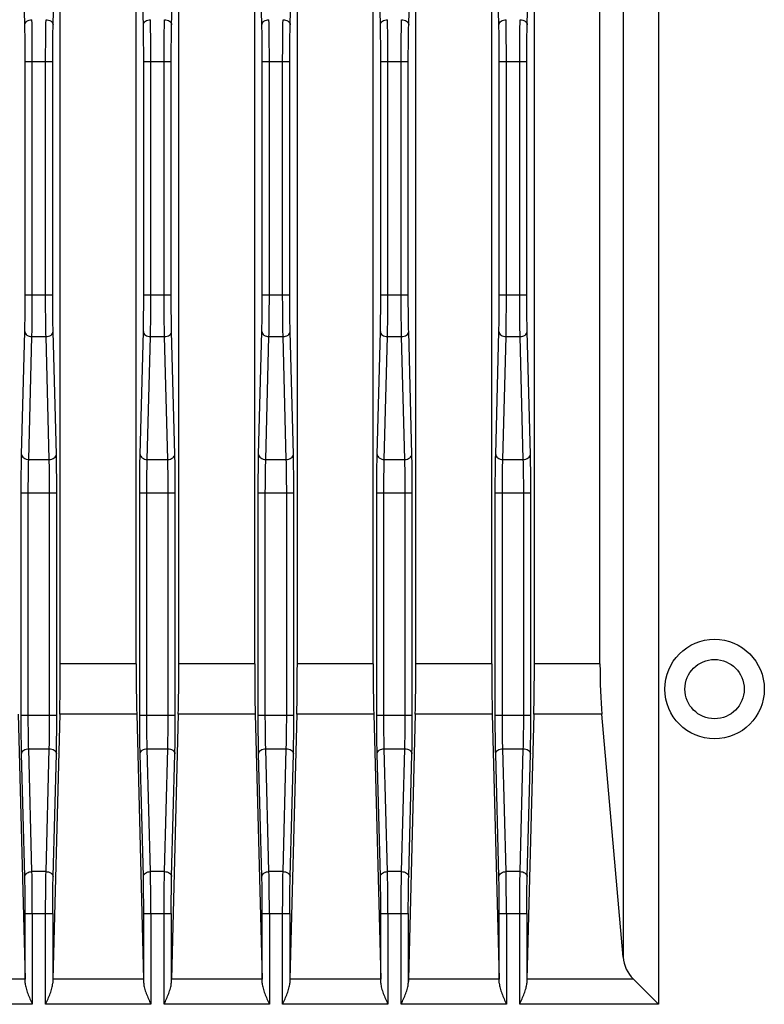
# Model space of a CAD drawing. Header units: millimetres. Extents: x 0 to 1189, y 0 to 841.
# Tile 23 of 29: x 956 to 987, y 445 to 487. Entities that reach past the tile are written whole.
import ezdxf

# ---------------------------------------------------------------- set-up
doc = ezdxf.new("R2010")
doc.units = ezdxf.units.MM
doc.header["$LTSCALE"] = 65.395
doc.layers.add('11_COMPONENTS', color=7, linetype='CONTINUOUS')

msp = doc.modelspace()

# ---------------------------------------------------------------- linework, layer by layer
at = {"layer": '11_COMPONENTS', "color": 7, "linetype": 'Continuous'}
for p, q in [((957.679, 459.406), (957.679, 507.718)), ((960.879, 459.406), (960.879, 507.718)), ((962.679, 459.406), (962.679, 507.718)), ((965.879, 459.406), (965.879, 507.718)), ((967.679, 459.406), (967.679, 507.718)), ((970.879, 459.406), (970.879, 507.718)), ((972.679, 459.406), (972.679, 507.718)), ((975.879, 459.406), (975.879, 507.718)), ((977.679, 459.406), (977.679, 507.718)), ((980.446, 459.406), (980.446, 507.477)), ((981.42, 505.095), (981.42, 447.032)), ((982.914, 505.095), (982.914, 445.042)), ((956.182, 486.355), (956.114, 488.951)), ((957.376, 486.355), (957.444, 488.951)), ((961.182, 486.355), (961.114, 488.951)), ((962.376, 486.355), (962.444, 488.951)), ((966.182, 486.355), (966.114, 488.951)), ((967.376, 486.355), (967.444, 488.951)), ((971.182, 486.355), (971.114, 488.951)), ((972.376, 486.355), (972.444, 488.951)), ((976.182, 486.355), (976.114, 488.951)), ((977.376, 486.355), (977.444, 488.951)), ((956.198, 474.97), (956.198, 484.799)), ((956.198, 484.799), (957.359, 484.799)), ((956.498, 474.97), (956.498, 484.799)), ((957.059, 474.97), (957.059, 484.799)), ((957.359, 474.97), (957.359, 484.799)), ((961.198, 474.97), (961.198, 484.799)), ((961.198, 484.799), (962.359, 484.799)), ((961.498, 474.97), (961.498, 484.799)), ((962.059, 474.97), (962.059, 484.799)), ((962.359, 474.97), (962.359, 484.799)), ((966.198, 474.97), (966.198, 484.799)), ((966.198, 484.799), (967.359, 484.799)), ((966.498, 474.97), (966.498, 484.799)), ((967.059, 474.97), (967.059, 484.799)), ((967.359, 474.97), (967.359, 484.799)), ((971.198, 474.97), (971.198, 484.799)), ((971.198, 484.799), (972.359, 484.799)), ((971.498, 474.97), (971.498, 484.799)), ((972.059, 474.97), (972.059, 484.799)), ((972.359, 474.97), (972.359, 484.799)), ((976.198, 474.97), (976.198, 484.799)), ((976.198, 484.799), (977.359, 484.799)), ((976.498, 474.97), (976.498, 484.799)), ((977.059, 474.97), (977.059, 484.799)), ((977.359, 474.97), (977.359, 484.799)), ((956.198, 474.97), (957.359, 474.97)), ((961.198, 474.97), (962.359, 474.97)), ((966.198, 474.97), (967.359, 474.97)), ((971.198, 474.97), (972.359, 474.97)), ((976.198, 474.97), (977.359, 474.97)), ((956.046, 468.233), (956.182, 473.415)), ((957.512, 468.233), (957.376, 473.415)), ((961.046, 468.233), (961.182, 473.415)), ((962.512, 468.233), (962.376, 473.415)), ((966.046, 468.233), (966.182, 473.415)), ((967.512, 468.233), (967.376, 473.415)), ((971.046, 468.233), (971.182, 473.415)), ((972.512, 468.233), (972.376, 473.415)), ((976.046, 468.233), (976.182, 473.415)), ((977.512, 468.233), (977.376, 473.415)), ((956.346, 468.021), (956.482, 473.203)), ((956.482, 473.203), (957.076, 473.203)), ((957.212, 468.021), (957.076, 473.203)), ((961.346, 468.021), (961.482, 473.203)), ((961.482, 473.203), (962.076, 473.203)), ((962.212, 468.021), (962.076, 473.203)), ((966.346, 468.021), (966.482, 473.203)), ((966.482, 473.203), (967.076, 473.203)), ((967.212, 468.021), (967.076, 473.203)), ((971.346, 468.021), (971.482, 473.203)), ((971.482, 473.203), (972.076, 473.203)), ((972.212, 468.021), (972.076, 473.203)), ((976.346, 468.021), (976.482, 473.203)), ((976.482, 473.203), (977.076, 473.203)), ((977.212, 468.021), (977.076, 473.203)), ((956.346, 468.021), (957.212, 468.021)), ((961.346, 468.021), (962.212, 468.021)), ((966.346, 468.021), (967.212, 468.021)), ((971.346, 468.021), (972.212, 468.021)), ((976.346, 468.021), (977.212, 468.021)), ((956.028, 457.234), (956.028, 466.606)), ((956.028, 466.606), (957.529, 466.606)), ((956.328, 457.234), (956.328, 466.606)), ((957.229, 457.234), (957.229, 466.606)), ((957.529, 457.234), (957.529, 466.606)), ((961.028, 457.234), (961.028, 466.606)), ((961.028, 466.606), (962.529, 466.606)), ((961.328, 457.234), (961.328, 466.606)), ((962.229, 457.234), (962.229, 466.606)), ((962.529, 457.234), (962.529, 466.606)), ((966.028, 457.234), (966.028, 466.606)), ((966.028, 466.606), (967.529, 466.606)), ((966.328, 457.234), (966.328, 466.606)), ((967.229, 457.234), (967.229, 466.606)), ((967.529, 457.234), (967.529, 466.606)), ((971.028, 457.234), (971.028, 466.606)), ((971.028, 466.606), (972.529, 466.606)), ((971.328, 457.234), (971.328, 466.606)), ((972.229, 457.234), (972.229, 466.606)), ((972.529, 457.234), (972.529, 466.606)), ((976.028, 457.234), (976.028, 466.606)), ((976.028, 466.606), (977.529, 466.606)), ((976.328, 457.234), (976.328, 466.606)), ((977.229, 457.234), (977.229, 466.606)), ((977.529, 457.234), (977.529, 466.606)), ((960.879, 459.406), (957.679, 459.406)), ((965.879, 459.406), (962.679, 459.406)), ((970.879, 459.406), (967.679, 459.406)), ((975.879, 459.406), (972.679, 459.406)), ((980.446, 459.406), (977.679, 459.406)), ((955.902, 457.284), (956.195, 446.103)), ((956.028, 457.234), (957.529, 457.234)), ((957.656, 457.284), (957.363, 446.103)), ((960.902, 457.284), (957.656, 457.284)), ((960.902, 457.284), (961.195, 446.103)), ((961.028, 457.234), (962.529, 457.234)), ((962.656, 457.284), (962.363, 446.103)), ((965.902, 457.284), (962.656, 457.284)), ((965.902, 457.284), (966.195, 446.103)), ((966.028, 457.234), (967.529, 457.234)), ((967.656, 457.284), (967.363, 446.103)), ((970.902, 457.284), (967.656, 457.284)), ((970.902, 457.284), (971.195, 446.103)), ((971.028, 457.234), (972.529, 457.234)), ((972.656, 457.284), (972.363, 446.103)), ((975.902, 457.284), (972.656, 457.284)), ((975.902, 457.284), (976.195, 446.103)), ((976.028, 457.234), (977.529, 457.234)), ((977.656, 457.284), (977.363, 446.103)), ((980.523, 457.284), (977.656, 457.284)), ((981.42, 447.032), (980.523, 457.284)), ((956.182, 450.426), (956.046, 455.608)), ((956.482, 450.638), (956.346, 455.82)), ((956.346, 455.82), (957.212, 455.82)), ((957.076, 450.638), (957.212, 455.82)), ((957.376, 450.426), (957.512, 455.608)), ((961.182, 450.426), (961.046, 455.608)), ((961.482, 450.638), (961.346, 455.82)), ((961.346, 455.82), (962.212, 455.82)), ((962.076, 450.638), (962.212, 455.82)), ((962.376, 450.426), (962.512, 455.608)), ((966.182, 450.426), (966.046, 455.608)), ((966.482, 450.638), (966.346, 455.82)), ((966.346, 455.82), (967.212, 455.82)), ((967.076, 450.638), (967.212, 455.82)), ((967.376, 450.426), (967.512, 455.608)), ((971.182, 450.426), (971.046, 455.608)), ((971.482, 450.638), (971.346, 455.82)), ((971.346, 455.82), (972.212, 455.82)), ((972.076, 450.638), (972.212, 455.82)), ((972.376, 450.426), (972.512, 455.608)), ((976.182, 450.426), (976.046, 455.608)), ((976.482, 450.638), (976.346, 455.82)), ((976.346, 455.82), (977.212, 455.82)), ((977.076, 450.638), (977.212, 455.82)), ((977.376, 450.426), (977.512, 455.608)), ((957.076, 450.638), (956.482, 450.638)), ((962.076, 450.638), (961.482, 450.638)), ((967.076, 450.638), (966.482, 450.638)), ((972.076, 450.638), (971.482, 450.638)), ((977.076, 450.638), (976.482, 450.638)), ((956.198, 445.931), (956.198, 448.87)), ((956.198, 448.87), (957.359, 448.87)), ((956.498, 448.87), (956.498, 445.042)), ((957.059, 445.042), (957.059, 448.87)), ((957.359, 448.87), (957.359, 445.931)), ((961.198, 445.931), (961.198, 448.87)), ((961.198, 448.87), (962.359, 448.87)), ((961.498, 448.87), (961.498, 445.042)), ((962.059, 445.042), (962.059, 448.87)), ((962.359, 448.87), (962.359, 445.931)), ((966.198, 445.931), (966.198, 448.87)), ((966.198, 448.87), (967.359, 448.87)), ((966.498, 448.87), (966.498, 445.042)), ((967.059, 445.042), (967.059, 448.87)), ((967.359, 448.87), (967.359, 445.931)), ((971.198, 445.931), (971.198, 448.87)), ((971.198, 448.87), (972.359, 448.87)), ((971.498, 448.87), (971.498, 445.042)), ((972.059, 445.042), (972.059, 448.87)), ((972.359, 448.87), (972.359, 445.931)), ((976.198, 445.931), (976.198, 448.87)), ((976.198, 448.87), (977.359, 448.87)), ((976.498, 448.87), (976.498, 445.042)), ((977.059, 445.042), (977.059, 448.87)), ((977.359, 448.87), (977.359, 445.931)), ((956.195, 446.103), (952.363, 446.103)), ((961.195, 446.103), (957.363, 446.103)), ((966.195, 446.103), (962.363, 446.103)), ((971.195, 446.103), (967.363, 446.103)), ((976.195, 446.103), (972.363, 446.103)), ((981.854, 446.103), (977.363, 446.103)), ((981.854, 446.103), (982.914, 445.042)), ((956.498, 445.042), (952.059, 445.042)), ((961.498, 445.042), (957.059, 445.042)), ((966.498, 445.042), (962.059, 445.042)), ((971.498, 445.042), (967.059, 445.042)), ((976.498, 445.042), (972.059, 445.042)), ((982.914, 445.042), (977.059, 445.042))]:
    msp.add_line(p, q, dxfattribs=at)
for radius in [2.1, 1.25]:
    msp.add_circle((985.279, 458.335), radius, dxfattribs=at)
for centre, major_axis, ratio, start_param, end_param in [((957.6, 459.406), (0, 3), 0.026186, -2.356194, -1.570796), ((960.957, 459.406), (0, 3), 0.026186, -4.712389, -3.926991), ((962.6, 459.406), (0, 3), 0.026186, -2.356194, -1.570796), ((965.957, 459.406), (0, 3), 0.026186, -4.712389, -3.926991), ((967.6, 459.406), (0, 3), 0.026186, -2.356194, -1.570796), ((970.957, 459.406), (0, 3), 0.026186, -4.712389, -3.926991), ((972.6, 459.406), (0, 3), 0.026186, -2.356194, -1.570796), ((975.957, 459.406), (0, 3), 0.026186, -4.712389, -3.926991), ((977.6, 459.406), (0, 3), 0.026186, -2.356194, -1.570796), ((980.709, 459.406), (0, 3), 0.087489, -4.712389, -3.926991), ((982.914, 447.163), (1.5, 0), 1, -3.054326, -2.356194), ((956.167, 445.042), (0, 1.5), 0.026186, -0.936072, -0.785398), ((957.391, 445.042), (0, 1.5), 0.026186, 0.785398, 0.936072), ((961.167, 445.042), (0, 1.5), 0.026186, -0.936072, -0.785398), ((962.391, 445.042), (0, 1.5), 0.026186, 0.785398, 0.936072), ((966.167, 445.042), (0, 1.5), 0.026186, -0.936072, -0.785398), ((967.391, 445.042), (0, 1.5), 0.026186, 0.785398, 0.936072), ((971.167, 445.042), (0, 1.5), 0.026186, -0.936072, -0.785398), ((972.391, 445.042), (0, 1.5), 0.026186, 0.785398, 0.936072), ((976.167, 445.042), (0, 1.5), 0.026186, -0.936072, -0.785398), ((977.391, 445.042), (0, 1.5), 0.026186, 0.785398, 0.936072)]:
    msp.add_ellipse(centre, major_axis=major_axis, ratio=ratio, start_param=start_param, end_param=end_param, dxfattribs=at)
for points, knots in [([(956.182, 486.355), (956.182, 486.383), (956.202, 486.442), (956.299, 486.538), (956.408, 486.566), (956.482, 486.567)], [0, 0, 0, 0, 0.210835, 0.448465, 1, 1, 1, 1]), ([(956.198, 484.799), (956.198, 484.942), (956.197, 485.461), (956.191, 485.979), (956.182, 486.355)], [0, 0, 0, 0, 0.275857, 1, 1, 1, 1]), ([(956.498, 484.799), (956.498, 484.962), (956.497, 485.551), (956.491, 486.14), (956.482, 486.567)], [0, 0, 0, 0, 0.275858, 1, 1, 1, 1]), ([(957.059, 484.799), (957.059, 484.962), (957.061, 485.551), (957.066, 486.14), (957.076, 486.567)], [0, 0, 0, 0, 0.275854, 1, 1, 1, 1]), ([(957.076, 486.567), (957.149, 486.566), (957.259, 486.538), (957.356, 486.442), (957.375, 486.383), (957.376, 486.355)], [0, 0, 0, 0, 0.551535, 0.789165, 1, 1, 1, 1]), ([(957.359, 484.799), (957.359, 484.942), (957.361, 485.461), (957.366, 485.979), (957.376, 486.355)], [0, 0, 0, 0, 0.275853, 1, 1, 1, 1]), ([(961.182, 486.355), (961.182, 486.383), (961.202, 486.442), (961.299, 486.538), (961.408, 486.566), (961.482, 486.567)], [0, 0, 0, 0, 0.210835, 0.448465, 1, 1, 1, 1]), ([(961.198, 484.799), (961.198, 484.942), (961.197, 485.461), (961.191, 485.979), (961.182, 486.355)], [0, 0, 0, 0, 0.275857, 1, 1, 1, 1]), ([(961.498, 484.799), (961.498, 484.962), (961.497, 485.551), (961.491, 486.14), (961.482, 486.567)], [0, 0, 0, 0, 0.275858, 1, 1, 1, 1]), ([(962.059, 484.799), (962.059, 484.962), (962.061, 485.551), (962.066, 486.14), (962.076, 486.567)], [0, 0, 0, 0, 0.275854, 1, 1, 1, 1]), ([(962.076, 486.567), (962.149, 486.566), (962.259, 486.538), (962.356, 486.442), (962.375, 486.383), (962.376, 486.355)], [0, 0, 0, 0, 0.551535, 0.789165, 1, 1, 1, 1]), ([(962.359, 484.799), (962.359, 484.942), (962.361, 485.461), (962.366, 485.979), (962.376, 486.355)], [0, 0, 0, 0, 0.275853, 1, 1, 1, 1]), ([(966.182, 486.355), (966.182, 486.383), (966.202, 486.442), (966.299, 486.538), (966.408, 486.566), (966.482, 486.567)], [0, 0, 0, 0, 0.210835, 0.448465, 1, 1, 1, 1]), ([(966.198, 484.799), (966.198, 484.942), (966.197, 485.461), (966.191, 485.979), (966.182, 486.355)], [0, 0, 0, 0, 0.275857, 1, 1, 1, 1]), ([(966.498, 484.799), (966.498, 484.962), (966.497, 485.551), (966.491, 486.14), (966.482, 486.567)], [0, 0, 0, 0, 0.275858, 1, 1, 1, 1]), ([(967.059, 484.799), (967.059, 484.962), (967.061, 485.551), (967.066, 486.14), (967.076, 486.567)], [0, 0, 0, 0, 0.275854, 1, 1, 1, 1]), ([(967.076, 486.567), (967.149, 486.566), (967.259, 486.538), (967.356, 486.442), (967.375, 486.383), (967.376, 486.355)], [0, 0, 0, 0, 0.551535, 0.789165, 1, 1, 1, 1]), ([(967.359, 484.799), (967.359, 484.942), (967.361, 485.461), (967.366, 485.979), (967.376, 486.355)], [0, 0, 0, 0, 0.275853, 1, 1, 1, 1]), ([(971.182, 486.355), (971.182, 486.383), (971.202, 486.442), (971.299, 486.538), (971.408, 486.566), (971.482, 486.567)], [0, 0, 0, 0, 0.210835, 0.448465, 1, 1, 1, 1]), ([(971.198, 484.799), (971.198, 484.942), (971.197, 485.461), (971.191, 485.979), (971.182, 486.355)], [0, 0, 0, 0, 0.275857, 1, 1, 1, 1]), ([(971.498, 484.799), (971.498, 484.962), (971.497, 485.551), (971.491, 486.14), (971.482, 486.567)], [0, 0, 0, 0, 0.275858, 1, 1, 1, 1]), ([(972.059, 484.799), (972.059, 484.962), (972.061, 485.551), (972.066, 486.14), (972.076, 486.567)], [0, 0, 0, 0, 0.275854, 1, 1, 1, 1]), ([(972.076, 486.567), (972.149, 486.566), (972.259, 486.538), (972.356, 486.442), (972.375, 486.383), (972.376, 486.355)], [0, 0, 0, 0, 0.551535, 0.789165, 1, 1, 1, 1]), ([(972.359, 484.799), (972.359, 484.942), (972.361, 485.461), (972.366, 485.979), (972.376, 486.355)], [0, 0, 0, 0, 0.275853, 1, 1, 1, 1]), ([(976.182, 486.355), (976.182, 486.383), (976.202, 486.442), (976.299, 486.538), (976.408, 486.566), (976.482, 486.567)], [0, 0, 0, 0, 0.210835, 0.448465, 1, 1, 1, 1]), ([(976.198, 484.799), (976.198, 484.942), (976.197, 485.461), (976.191, 485.979), (976.182, 486.355)], [0, 0, 0, 0, 0.275857, 1, 1, 1, 1]), ([(976.498, 484.799), (976.498, 484.962), (976.497, 485.551), (976.491, 486.14), (976.482, 486.567)], [0, 0, 0, 0, 0.275858, 1, 1, 1, 1]), ([(977.059, 484.799), (977.059, 484.962), (977.061, 485.551), (977.066, 486.14), (977.076, 486.567)], [0, 0, 0, 0, 0.275854, 1, 1, 1, 1]), ([(977.076, 486.567), (977.149, 486.566), (977.259, 486.538), (977.356, 486.442), (977.375, 486.383), (977.376, 486.355)], [0, 0, 0, 0, 0.551535, 0.789165, 1, 1, 1, 1]), ([(977.359, 484.799), (977.359, 484.942), (977.361, 485.461), (977.366, 485.979), (977.376, 486.355)], [0, 0, 0, 0, 0.275853, 1, 1, 1, 1]), ([(956.182, 473.415), (956.185, 473.526), (956.195, 474.044), (956.198, 474.563), (956.198, 474.97)], [0, 0, 0, 0, 0.214285, 1, 1, 1, 1]), ([(956.482, 473.203), (956.484, 473.329), (956.495, 473.918), (956.498, 474.507), (956.498, 474.97)], [0, 0, 0, 0, 0.214281, 1, 1, 1, 1]), ([(957.076, 473.203), (957.073, 473.329), (957.062, 473.918), (957.059, 474.507), (957.059, 474.97)], [0, 0, 0, 0, 0.214283, 1, 1, 1, 1]), ([(957.376, 473.415), (957.373, 473.526), (957.362, 474.044), (957.359, 474.563), (957.359, 474.97)], [0, 0, 0, 0, 0.214286, 1, 1, 1, 1]), ([(961.182, 473.415), (961.185, 473.526), (961.195, 474.044), (961.198, 474.563), (961.198, 474.97)], [0, 0, 0, 0, 0.214285, 1, 1, 1, 1]), ([(961.482, 473.203), (961.484, 473.329), (961.495, 473.918), (961.498, 474.507), (961.498, 474.97)], [0, 0, 0, 0, 0.214281, 1, 1, 1, 1]), ([(962.076, 473.203), (962.073, 473.329), (962.062, 473.918), (962.059, 474.507), (962.059, 474.97)], [0, 0, 0, 0, 0.214283, 1, 1, 1, 1]), ([(962.376, 473.415), (962.373, 473.526), (962.362, 474.044), (962.359, 474.563), (962.359, 474.97)], [0, 0, 0, 0, 0.214286, 1, 1, 1, 1]), ([(966.182, 473.415), (966.185, 473.526), (966.195, 474.044), (966.198, 474.563), (966.198, 474.97)], [0, 0, 0, 0, 0.214285, 1, 1, 1, 1]), ([(966.482, 473.203), (966.484, 473.329), (966.495, 473.918), (966.498, 474.507), (966.498, 474.97)], [0, 0, 0, 0, 0.214281, 1, 1, 1, 1]), ([(967.076, 473.203), (967.073, 473.329), (967.062, 473.918), (967.059, 474.507), (967.059, 474.97)], [0, 0, 0, 0, 0.214283, 1, 1, 1, 1]), ([(967.376, 473.415), (967.373, 473.526), (967.362, 474.044), (967.359, 474.563), (967.359, 474.97)], [0, 0, 0, 0, 0.214286, 1, 1, 1, 1]), ([(971.182, 473.415), (971.185, 473.526), (971.195, 474.044), (971.198, 474.563), (971.198, 474.97)], [0, 0, 0, 0, 0.214285, 1, 1, 1, 1]), ([(971.482, 473.203), (971.484, 473.329), (971.495, 473.918), (971.498, 474.507), (971.498, 474.97)], [0, 0, 0, 0, 0.214281, 1, 1, 1, 1]), ([(972.076, 473.203), (972.073, 473.329), (972.062, 473.918), (972.059, 474.507), (972.059, 474.97)], [0, 0, 0, 0, 0.214283, 1, 1, 1, 1]), ([(972.376, 473.415), (972.373, 473.526), (972.362, 474.044), (972.359, 474.563), (972.359, 474.97)], [0, 0, 0, 0, 0.214286, 1, 1, 1, 1]), ([(976.182, 473.415), (976.185, 473.526), (976.195, 474.044), (976.198, 474.563), (976.198, 474.97)], [0, 0, 0, 0, 0.214285, 1, 1, 1, 1]), ([(976.482, 473.203), (976.484, 473.329), (976.495, 473.918), (976.498, 474.507), (976.498, 474.97)], [0, 0, 0, 0, 0.214281, 1, 1, 1, 1]), ([(977.076, 473.203), (977.073, 473.329), (977.062, 473.918), (977.059, 474.507), (977.059, 474.97)], [0, 0, 0, 0, 0.214283, 1, 1, 1, 1]), ([(977.376, 473.415), (977.373, 473.526), (977.362, 474.044), (977.359, 474.563), (977.359, 474.97)], [0, 0, 0, 0, 0.214286, 1, 1, 1, 1]), ([(956.182, 473.415), (956.182, 473.387), (956.202, 473.327), (956.299, 473.232), (956.408, 473.203), (956.482, 473.203)], [0, 0, 0, 0, 0.210835, 0.448465, 1, 1, 1, 1]), ([(957.076, 473.203), (957.149, 473.203), (957.259, 473.232), (957.356, 473.327), (957.375, 473.387), (957.376, 473.415)], [0, 0, 0, 0, 0.551535, 0.789165, 1, 1, 1, 1]), ([(961.182, 473.415), (961.182, 473.387), (961.202, 473.327), (961.299, 473.232), (961.408, 473.203), (961.482, 473.203)], [0, 0, 0, 0, 0.210835, 0.448465, 1, 1, 1, 1]), ([(962.076, 473.203), (962.149, 473.203), (962.259, 473.232), (962.356, 473.327), (962.375, 473.387), (962.376, 473.415)], [0, 0, 0, 0, 0.551535, 0.789165, 1, 1, 1, 1]), ([(966.182, 473.415), (966.182, 473.387), (966.202, 473.327), (966.299, 473.232), (966.408, 473.203), (966.482, 473.203)], [0, 0, 0, 0, 0.210835, 0.448465, 1, 1, 1, 1]), ([(967.076, 473.203), (967.149, 473.203), (967.259, 473.232), (967.356, 473.327), (967.375, 473.387), (967.376, 473.415)], [0, 0, 0, 0, 0.551535, 0.789165, 1, 1, 1, 1]), ([(971.182, 473.415), (971.182, 473.387), (971.202, 473.327), (971.299, 473.232), (971.408, 473.203), (971.482, 473.203)], [0, 0, 0, 0, 0.210835, 0.448465, 1, 1, 1, 1]), ([(972.076, 473.203), (972.149, 473.203), (972.259, 473.232), (972.356, 473.327), (972.375, 473.387), (972.376, 473.415)], [0, 0, 0, 0, 0.551535, 0.789165, 1, 1, 1, 1]), ([(976.182, 473.415), (976.182, 473.387), (976.202, 473.327), (976.299, 473.232), (976.408, 473.203), (976.482, 473.203)], [0, 0, 0, 0, 0.210835, 0.448465, 1, 1, 1, 1]), ([(977.076, 473.203), (977.149, 473.203), (977.259, 473.232), (977.356, 473.327), (977.375, 473.387), (977.376, 473.415)], [0, 0, 0, 0, 0.551535, 0.789165, 1, 1, 1, 1]), ([(956.028, 466.606), (956.028, 466.756), (956.03, 467.298), (956.036, 467.84), (956.046, 468.233)], [0, 0, 0, 0, 0.275847, 1, 1, 1, 1]), ([(956.046, 468.233), (956.047, 468.205), (956.066, 468.145), (956.163, 468.05), (956.273, 468.021), (956.346, 468.021)], [0, 0, 0, 0, 0.210835, 0.448465, 1, 1, 1, 1]), ([(956.328, 466.606), (956.328, 466.736), (956.33, 467.208), (956.336, 467.679), (956.346, 468.021)], [0, 0, 0, 0, 0.275846, 1, 1, 1, 1]), ([(957.212, 468.021), (957.285, 468.021), (957.395, 468.05), (957.491, 468.145), (957.511, 468.205), (957.512, 468.233)], [0, 0, 0, 0, 0.551535, 0.789165, 1, 1, 1, 1]), ([(957.229, 466.606), (957.229, 466.736), (957.228, 467.208), (957.222, 467.679), (957.212, 468.021)], [0, 0, 0, 0, 0.275864, 1, 1, 1, 1]), ([(957.529, 466.606), (957.529, 466.756), (957.528, 467.298), (957.522, 467.84), (957.512, 468.233)], [0, 0, 0, 0, 0.275865, 1, 1, 1, 1]), ([(961.028, 466.606), (961.028, 466.756), (961.03, 467.298), (961.036, 467.84), (961.046, 468.233)], [0, 0, 0, 0, 0.275847, 1, 1, 1, 1]), ([(961.046, 468.233), (961.047, 468.205), (961.066, 468.145), (961.163, 468.05), (961.273, 468.021), (961.346, 468.021)], [0, 0, 0, 0, 0.210835, 0.448465, 1, 1, 1, 1]), ([(961.328, 466.606), (961.328, 466.736), (961.33, 467.208), (961.336, 467.679), (961.346, 468.021)], [0, 0, 0, 0, 0.275846, 1, 1, 1, 1]), ([(962.212, 468.021), (962.285, 468.021), (962.395, 468.05), (962.491, 468.145), (962.511, 468.205), (962.512, 468.233)], [0, 0, 0, 0, 0.551535, 0.789165, 1, 1, 1, 1]), ([(962.229, 466.606), (962.229, 466.736), (962.228, 467.208), (962.222, 467.679), (962.212, 468.021)], [0, 0, 0, 0, 0.275864, 1, 1, 1, 1]), ([(962.529, 466.606), (962.529, 466.756), (962.528, 467.298), (962.522, 467.84), (962.512, 468.233)], [0, 0, 0, 0, 0.275865, 1, 1, 1, 1]), ([(966.028, 466.606), (966.028, 466.756), (966.03, 467.298), (966.036, 467.84), (966.046, 468.233)], [0, 0, 0, 0, 0.275847, 1, 1, 1, 1]), ([(966.046, 468.233), (966.047, 468.205), (966.066, 468.145), (966.163, 468.05), (966.273, 468.021), (966.346, 468.021)], [0, 0, 0, 0, 0.210835, 0.448465, 1, 1, 1, 1]), ([(966.328, 466.606), (966.328, 466.736), (966.33, 467.208), (966.336, 467.679), (966.346, 468.021)], [0, 0, 0, 0, 0.275846, 1, 1, 1, 1]), ([(967.212, 468.021), (967.285, 468.021), (967.395, 468.05), (967.491, 468.145), (967.511, 468.205), (967.512, 468.233)], [0, 0, 0, 0, 0.551535, 0.789165, 1, 1, 1, 1]), ([(967.229, 466.606), (967.229, 466.736), (967.228, 467.208), (967.222, 467.679), (967.212, 468.021)], [0, 0, 0, 0, 0.275864, 1, 1, 1, 1]), ([(967.529, 466.606), (967.529, 466.756), (967.528, 467.298), (967.522, 467.84), (967.512, 468.233)], [0, 0, 0, 0, 0.275865, 1, 1, 1, 1]), ([(971.028, 466.606), (971.028, 466.756), (971.03, 467.298), (971.036, 467.84), (971.046, 468.233)], [0, 0, 0, 0, 0.275847, 1, 1, 1, 1]), ([(971.046, 468.233), (971.047, 468.205), (971.066, 468.145), (971.163, 468.05), (971.273, 468.021), (971.346, 468.021)], [0, 0, 0, 0, 0.210835, 0.448465, 1, 1, 1, 1]), ([(971.328, 466.606), (971.328, 466.736), (971.33, 467.208), (971.336, 467.679), (971.346, 468.021)], [0, 0, 0, 0, 0.275846, 1, 1, 1, 1]), ([(972.212, 468.021), (972.285, 468.021), (972.395, 468.05), (972.491, 468.145), (972.511, 468.205), (972.512, 468.233)], [0, 0, 0, 0, 0.551535, 0.789165, 1, 1, 1, 1]), ([(972.229, 466.606), (972.229, 466.736), (972.228, 467.208), (972.222, 467.679), (972.212, 468.021)], [0, 0, 0, 0, 0.275864, 1, 1, 1, 1]), ([(972.529, 466.606), (972.529, 466.756), (972.528, 467.298), (972.522, 467.84), (972.512, 468.233)], [0, 0, 0, 0, 0.275865, 1, 1, 1, 1]), ([(976.028, 466.606), (976.028, 466.756), (976.03, 467.298), (976.036, 467.84), (976.046, 468.233)], [0, 0, 0, 0, 0.275847, 1, 1, 1, 1]), ([(976.046, 468.233), (976.047, 468.205), (976.066, 468.145), (976.163, 468.05), (976.273, 468.021), (976.346, 468.021)], [0, 0, 0, 0, 0.210835, 0.448465, 1, 1, 1, 1]), ([(976.328, 466.606), (976.328, 466.736), (976.33, 467.208), (976.336, 467.679), (976.346, 468.021)], [0, 0, 0, 0, 0.275846, 1, 1, 1, 1]), ([(977.212, 468.021), (977.285, 468.021), (977.395, 468.05), (977.491, 468.145), (977.511, 468.205), (977.512, 468.233)], [0, 0, 0, 0, 0.551535, 0.789165, 1, 1, 1, 1]), ([(977.229, 466.606), (977.229, 466.736), (977.228, 467.208), (977.222, 467.679), (977.212, 468.021)], [0, 0, 0, 0, 0.275864, 1, 1, 1, 1]), ([(977.529, 466.606), (977.529, 466.756), (977.528, 467.298), (977.522, 467.84), (977.512, 468.233)], [0, 0, 0, 0, 0.275865, 1, 1, 1, 1]), ([(956.046, 455.608), (956.043, 455.724), (956.032, 456.266), (956.028, 456.808), (956.028, 457.234)], [0, 0, 0, 0, 0.214281, 1, 1, 1, 1]), ([(956.346, 455.82), (956.343, 455.921), (956.332, 456.392), (956.328, 456.864), (956.328, 457.234)], [0, 0, 0, 0, 0.214286, 1, 1, 1, 1]), ([(957.212, 455.82), (957.215, 455.921), (957.226, 456.392), (957.229, 456.864), (957.229, 457.234)], [0, 0, 0, 0, 0.214302, 1, 1, 1, 1]), ([(957.512, 455.608), (957.515, 455.724), (957.526, 456.266), (957.529, 456.808), (957.529, 457.234)], [0, 0, 0, 0, 0.214297, 1, 1, 1, 1]), ([(961.046, 455.608), (961.043, 455.724), (961.032, 456.266), (961.028, 456.808), (961.028, 457.234)], [0, 0, 0, 0, 0.214281, 1, 1, 1, 1]), ([(961.346, 455.82), (961.343, 455.921), (961.332, 456.392), (961.328, 456.864), (961.328, 457.234)], [0, 0, 0, 0, 0.214286, 1, 1, 1, 1]), ([(962.212, 455.82), (962.215, 455.921), (962.226, 456.392), (962.229, 456.864), (962.229, 457.234)], [0, 0, 0, 0, 0.214302, 1, 1, 1, 1]), ([(962.512, 455.608), (962.515, 455.724), (962.526, 456.266), (962.529, 456.808), (962.529, 457.234)], [0, 0, 0, 0, 0.214297, 1, 1, 1, 1]), ([(966.046, 455.608), (966.043, 455.724), (966.032, 456.266), (966.028, 456.808), (966.028, 457.234)], [0, 0, 0, 0, 0.214281, 1, 1, 1, 1]), ([(966.346, 455.82), (966.343, 455.921), (966.332, 456.392), (966.328, 456.864), (966.328, 457.234)], [0, 0, 0, 0, 0.214286, 1, 1, 1, 1]), ([(967.212, 455.82), (967.215, 455.921), (967.226, 456.392), (967.229, 456.864), (967.229, 457.234)], [0, 0, 0, 0, 0.214302, 1, 1, 1, 1]), ([(967.512, 455.608), (967.515, 455.724), (967.526, 456.266), (967.529, 456.808), (967.529, 457.234)], [0, 0, 0, 0, 0.214297, 1, 1, 1, 1]), ([(971.046, 455.608), (971.043, 455.724), (971.032, 456.266), (971.028, 456.808), (971.028, 457.234)], [0, 0, 0, 0, 0.214281, 1, 1, 1, 1]), ([(971.346, 455.82), (971.343, 455.921), (971.332, 456.392), (971.328, 456.864), (971.328, 457.234)], [0, 0, 0, 0, 0.214286, 1, 1, 1, 1]), ([(972.212, 455.82), (972.215, 455.921), (972.226, 456.392), (972.229, 456.864), (972.229, 457.234)], [0, 0, 0, 0, 0.214302, 1, 1, 1, 1]), ([(972.512, 455.608), (972.515, 455.724), (972.526, 456.266), (972.529, 456.808), (972.529, 457.234)], [0, 0, 0, 0, 0.214297, 1, 1, 1, 1]), ([(976.046, 455.608), (976.043, 455.724), (976.032, 456.266), (976.028, 456.808), (976.028, 457.234)], [0, 0, 0, 0, 0.214281, 1, 1, 1, 1]), ([(976.346, 455.82), (976.343, 455.921), (976.332, 456.392), (976.328, 456.864), (976.328, 457.234)], [0, 0, 0, 0, 0.214286, 1, 1, 1, 1]), ([(977.212, 455.82), (977.215, 455.921), (977.226, 456.392), (977.229, 456.864), (977.229, 457.234)], [0, 0, 0, 0, 0.214302, 1, 1, 1, 1]), ([(977.512, 455.608), (977.515, 455.724), (977.526, 456.266), (977.529, 456.808), (977.529, 457.234)], [0, 0, 0, 0, 0.214297, 1, 1, 1, 1]), ([(956.046, 455.608), (956.047, 455.636), (956.066, 455.696), (956.163, 455.791), (956.273, 455.819), (956.346, 455.82)], [0, 0, 0, 0, 0.210835, 0.448465, 1, 1, 1, 1]), ([(957.212, 455.82), (957.285, 455.819), (957.395, 455.791), (957.491, 455.696), (957.511, 455.636), (957.512, 455.608)], [0, 0, 0, 0, 0.551535, 0.789165, 1, 1, 1, 1]), ([(961.046, 455.608), (961.047, 455.636), (961.066, 455.696), (961.163, 455.791), (961.273, 455.819), (961.346, 455.82)], [0, 0, 0, 0, 0.210835, 0.448465, 1, 1, 1, 1]), ([(962.212, 455.82), (962.285, 455.819), (962.395, 455.791), (962.491, 455.696), (962.511, 455.636), (962.512, 455.608)], [0, 0, 0, 0, 0.551535, 0.789165, 1, 1, 1, 1]), ([(966.046, 455.608), (966.047, 455.636), (966.066, 455.696), (966.163, 455.791), (966.273, 455.819), (966.346, 455.82)], [0, 0, 0, 0, 0.210835, 0.448465, 1, 1, 1, 1]), ([(967.212, 455.82), (967.285, 455.819), (967.395, 455.791), (967.491, 455.696), (967.511, 455.636), (967.512, 455.608)], [0, 0, 0, 0, 0.551535, 0.789165, 1, 1, 1, 1]), ([(971.046, 455.608), (971.047, 455.636), (971.066, 455.696), (971.163, 455.791), (971.273, 455.819), (971.346, 455.82)], [0, 0, 0, 0, 0.210835, 0.448465, 1, 1, 1, 1]), ([(972.212, 455.82), (972.285, 455.819), (972.395, 455.791), (972.491, 455.696), (972.511, 455.636), (972.512, 455.608)], [0, 0, 0, 0, 0.551535, 0.789165, 1, 1, 1, 1]), ([(976.046, 455.608), (976.047, 455.636), (976.066, 455.696), (976.163, 455.791), (976.273, 455.819), (976.346, 455.82)], [0, 0, 0, 0, 0.210835, 0.448465, 1, 1, 1, 1]), ([(977.212, 455.82), (977.285, 455.819), (977.395, 455.791), (977.491, 455.696), (977.511, 455.636), (977.512, 455.608)], [0, 0, 0, 0, 0.551535, 0.789165, 1, 1, 1, 1]), ([(956.182, 450.426), (956.182, 450.454), (956.202, 450.514), (956.299, 450.609), (956.408, 450.637), (956.482, 450.638)], [0, 0, 0, 0, 0.210835, 0.448465, 1, 1, 1, 1]), ([(956.498, 448.87), (956.498, 449.033), (956.497, 449.622), (956.491, 450.211), (956.482, 450.638)], [0, 0, 0, 0, 0.275857, 1, 1, 1, 1]), ([(957.059, 448.87), (957.059, 449.033), (957.061, 449.622), (957.066, 450.211), (957.076, 450.638)], [0, 0, 0, 0, 0.275853, 1, 1, 1, 1]), ([(957.076, 450.638), (957.149, 450.637), (957.259, 450.609), (957.356, 450.514), (957.375, 450.454), (957.376, 450.426)], [0, 0, 0, 0, 0.551535, 0.789165, 1, 1, 1, 1]), ([(961.182, 450.426), (961.182, 450.454), (961.202, 450.514), (961.299, 450.609), (961.408, 450.637), (961.482, 450.638)], [0, 0, 0, 0, 0.210835, 0.448465, 1, 1, 1, 1]), ([(961.498, 448.87), (961.498, 449.033), (961.497, 449.622), (961.491, 450.211), (961.482, 450.638)], [0, 0, 0, 0, 0.275857, 1, 1, 1, 1]), ([(962.059, 448.87), (962.059, 449.033), (962.061, 449.622), (962.066, 450.211), (962.076, 450.638)], [0, 0, 0, 0, 0.275853, 1, 1, 1, 1]), ([(962.076, 450.638), (962.149, 450.637), (962.259, 450.609), (962.356, 450.514), (962.375, 450.454), (962.376, 450.426)], [0, 0, 0, 0, 0.551535, 0.789165, 1, 1, 1, 1]), ([(966.182, 450.426), (966.182, 450.454), (966.202, 450.514), (966.299, 450.609), (966.408, 450.637), (966.482, 450.638)], [0, 0, 0, 0, 0.210835, 0.448465, 1, 1, 1, 1]), ([(966.498, 448.87), (966.498, 449.033), (966.497, 449.622), (966.491, 450.211), (966.482, 450.638)], [0, 0, 0, 0, 0.275857, 1, 1, 1, 1]), ([(967.059, 448.87), (967.059, 449.033), (967.061, 449.622), (967.066, 450.211), (967.076, 450.638)], [0, 0, 0, 0, 0.275853, 1, 1, 1, 1]), ([(967.076, 450.638), (967.149, 450.637), (967.259, 450.609), (967.356, 450.514), (967.375, 450.454), (967.376, 450.426)], [0, 0, 0, 0, 0.551535, 0.789165, 1, 1, 1, 1]), ([(971.182, 450.426), (971.182, 450.454), (971.202, 450.514), (971.299, 450.609), (971.408, 450.637), (971.482, 450.638)], [0, 0, 0, 0, 0.210835, 0.448465, 1, 1, 1, 1]), ([(971.498, 448.87), (971.498, 449.033), (971.497, 449.622), (971.491, 450.211), (971.482, 450.638)], [0, 0, 0, 0, 0.275857, 1, 1, 1, 1]), ([(972.059, 448.87), (972.059, 449.033), (972.061, 449.622), (972.066, 450.211), (972.076, 450.638)], [0, 0, 0, 0, 0.275853, 1, 1, 1, 1]), ([(972.076, 450.638), (972.149, 450.637), (972.259, 450.609), (972.356, 450.514), (972.375, 450.454), (972.376, 450.426)], [0, 0, 0, 0, 0.551535, 0.789165, 1, 1, 1, 1]), ([(976.182, 450.426), (976.182, 450.454), (976.202, 450.514), (976.299, 450.609), (976.408, 450.637), (976.482, 450.638)], [0, 0, 0, 0, 0.210835, 0.448465, 1, 1, 1, 1]), ([(976.498, 448.87), (976.498, 449.033), (976.497, 449.622), (976.491, 450.211), (976.482, 450.638)], [0, 0, 0, 0, 0.275857, 1, 1, 1, 1]), ([(977.059, 448.87), (977.059, 449.033), (977.061, 449.622), (977.066, 450.211), (977.076, 450.638)], [0, 0, 0, 0, 0.275853, 1, 1, 1, 1]), ([(977.076, 450.638), (977.149, 450.637), (977.259, 450.609), (977.356, 450.514), (977.375, 450.454), (977.376, 450.426)], [0, 0, 0, 0, 0.551535, 0.789165, 1, 1, 1, 1]), ([(956.198, 448.87), (956.198, 449.013), (956.197, 449.532), (956.191, 450.051), (956.182, 450.426)], [0, 0, 0, 0, 0.275857, 1, 1, 1, 1]), ([(957.359, 448.87), (957.359, 449.013), (957.361, 449.532), (957.366, 450.051), (957.376, 450.426)], [0, 0, 0, 0, 0.275853, 1, 1, 1, 1]), ([(961.198, 448.87), (961.198, 449.013), (961.197, 449.532), (961.191, 450.051), (961.182, 450.426)], [0, 0, 0, 0, 0.275857, 1, 1, 1, 1]), ([(962.359, 448.87), (962.359, 449.013), (962.361, 449.532), (962.366, 450.051), (962.376, 450.426)], [0, 0, 0, 0, 0.275853, 1, 1, 1, 1]), ([(966.198, 448.87), (966.198, 449.013), (966.197, 449.532), (966.191, 450.051), (966.182, 450.426)], [0, 0, 0, 0, 0.275857, 1, 1, 1, 1]), ([(967.359, 448.87), (967.359, 449.013), (967.361, 449.532), (967.366, 450.051), (967.376, 450.426)], [0, 0, 0, 0, 0.275853, 1, 1, 1, 1]), ([(971.198, 448.87), (971.198, 449.013), (971.197, 449.532), (971.191, 450.051), (971.182, 450.426)], [0, 0, 0, 0, 0.275857, 1, 1, 1, 1]), ([(972.359, 448.87), (972.359, 449.013), (972.361, 449.532), (972.366, 450.051), (972.376, 450.426)], [0, 0, 0, 0, 0.275853, 1, 1, 1, 1]), ([(976.198, 448.87), (976.198, 449.013), (976.197, 449.532), (976.191, 450.051), (976.182, 450.426)], [0, 0, 0, 0, 0.275857, 1, 1, 1, 1]), ([(977.359, 448.87), (977.359, 449.013), (977.361, 449.532), (977.366, 450.051), (977.376, 450.426)], [0, 0, 0, 0, 0.275853, 1, 1, 1, 1]), ([(956.198, 445.931), (956.2, 445.86), (956.229, 445.712), (956.331, 445.414), (956.431, 445.193), (956.498, 445.042)], [0, 0, 0, 0, 0.226925, 0.474697, 1, 1, 1, 1]), ([(957.059, 445.042), (957.127, 445.193), (957.227, 445.414), (957.329, 445.712), (957.358, 445.86), (957.359, 445.931)], [0, 0, 0, 0, 0.525302, 0.773074, 1, 1, 1, 1]), ([(961.198, 445.931), (961.2, 445.86), (961.229, 445.712), (961.331, 445.414), (961.431, 445.193), (961.498, 445.042)], [0, 0, 0, 0, 0.226925, 0.474697, 1, 1, 1, 1]), ([(962.059, 445.042), (962.127, 445.193), (962.227, 445.414), (962.329, 445.712), (962.358, 445.86), (962.359, 445.931)], [0, 0, 0, 0, 0.525302, 0.773074, 1, 1, 1, 1]), ([(966.198, 445.931), (966.2, 445.86), (966.229, 445.712), (966.331, 445.414), (966.431, 445.193), (966.498, 445.042)], [0, 0, 0, 0, 0.226925, 0.474697, 1, 1, 1, 1]), ([(967.059, 445.042), (967.127, 445.193), (967.227, 445.414), (967.329, 445.712), (967.358, 445.86), (967.359, 445.931)], [0, 0, 0, 0, 0.525302, 0.773074, 1, 1, 1, 1]), ([(971.198, 445.931), (971.2, 445.86), (971.229, 445.712), (971.331, 445.414), (971.431, 445.193), (971.498, 445.042)], [0, 0, 0, 0, 0.226925, 0.474697, 1, 1, 1, 1]), ([(972.059, 445.042), (972.127, 445.193), (972.227, 445.414), (972.329, 445.712), (972.358, 445.86), (972.359, 445.931)], [0, 0, 0, 0, 0.525302, 0.773074, 1, 1, 1, 1]), ([(976.198, 445.931), (976.2, 445.86), (976.229, 445.712), (976.331, 445.414), (976.431, 445.193), (976.498, 445.042)], [0, 0, 0, 0, 0.226925, 0.474697, 1, 1, 1, 1]), ([(977.059, 445.042), (977.127, 445.193), (977.227, 445.414), (977.329, 445.712), (977.358, 445.86), (977.359, 445.931)], [0, 0, 0, 0, 0.525302, 0.773074, 1, 1, 1, 1])]:
    msp.add_open_spline(points, degree=3, knots=knots, dxfattribs=at)

doc.saveas('drawing.dxf')
